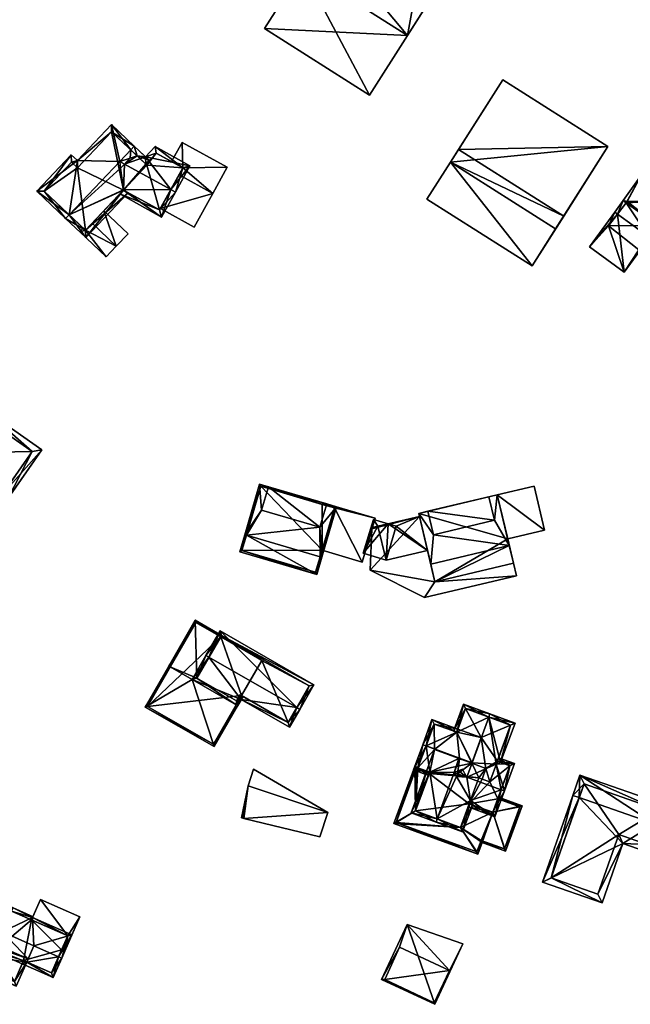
# Model space of a CAD drawing. Header units: inches. Extents: x 2685601 to 2690022, y 1235992 to 1239010.
# Tile 229 of 256: x 2688371 to 2688459, y 1238348 to 1238490. Entities that reach past the tile are written whole.
import ezdxf

# ---------------------------------------------------------------- set-up
doc = ezdxf.new("R2010")
doc.units = ezdxf.units.IN
doc.header["$MEASUREMENT"] = 0
doc.layers.add('Gebaeude Einzelhaus', color=10, linetype='Continuous')
doc.layers.add('Offenes Gebaeude', color=10, linetype='Continuous')

msp = doc.modelspace()

# ---------------------------------------------------------------- meshes
at = {"layer": 'Gebaeude Einzelhaus'}
mesh = msp.add_polyface(dxfattribs=at)
corners = [(2688432.043, 1238496.148, 487.697), (2688411.613, 1238497.316, 487.697), (2688426.686, 1238487.726, 487.697), (2688416.969, 1238505.736, 487.697), (2688443.881, 1238503.158, 487.934), (2688442.816, 1238513.084, 487.812), (2688438.627, 1238506.499, 487.812), (2688448.07, 1238509.743, 487.934), (2688426.686, 1238487.726, 485.09), (2688406.145, 1238488.723, 485.09), (2688421.22, 1238479.133, 485.09), (2688411.612, 1238497.316, 485.09), (2688423.584, 1238516.135, 487.697), (2688427.743, 1238522.672, 487.697), (2688422.188, 1238526.206, 487.697), (2688418.029, 1238519.669, 487.697), (2688434.408, 1238499.864, 485.327), (2688443.877, 1238503.161, 485.327), (2688438.627, 1238506.499, 485.327), (2688438.664, 1238494.956, 485.327), (2688433.411, 1238498.297, 485.327), (2688419.333, 1238509.454, 485.053), (2688412.86, 1238511.545, 485.09), (2688418.415, 1238508.011, 485.09), (2688418.029, 1238519.669, 484.879), (2688423.584, 1238516.135, 484.879), (2688416.969, 1238505.736, 490.779), (2688442.816, 1238513.084, 490.779), (2688427.743, 1238522.673, 490.779), (2688432.043, 1238496.148, 490.779), (2688414.679, 1238502.136, 478.987), (2688411.613, 1238497.316, 478.987), (2688419.333, 1238509.454, 487.697), (2688418.415, 1238508.011, 478.987), (2688426.686, 1238487.726, 478.987), (2688433.411, 1238498.297, 478.987), (2688433.411, 1238498.297, 487.697), (2688434.408, 1238499.864, 487.697), (2688429.485, 1238502.996, 478.987), (2688421.684, 1238507.958, 478.987), (2688419.333, 1238509.454, 478.987), (2688434.408, 1238499.864, 478.987), (2688448.07, 1238509.743, 478.987), (2688443.881, 1238503.158, 478.987), (2688437.894, 1238516.215, 478.987), (2688437.894, 1238516.215, 487.697), (2688443.877, 1238503.161, 478.987), (2688433.705, 1238509.63, 478.987), (2688406.145, 1238488.723, 478.987), (2688421.22, 1238479.133, 478.987), (2688422.188, 1238526.206, 478.987), (2688419.144, 1238521.423, 478.987), (2688418.029, 1238519.669, 478.987), (2688432.041, 1238519.938, 487.697), (2688432.041, 1238519.938, 478.987), (2688427.743, 1238522.673, 478.987), (2688425.935, 1238514.64, 478.987), (2688427.883, 1238513.4, 478.987), (2688438.664, 1238494.956, 478.987), (2688434.407, 1238499.865, 478.987), (2688433.706, 1238509.629, 478.987), (2688412.86, 1238511.545, 478.987), (2688419.334, 1238509.454, 478.987), (2688434.407, 1238499.865, 487.697)]
mesh.append_faces([[corners[k] for k in face] for face in [(29, 27, 26), (26, 27, 28), (24, 21, 25), (24, 22, 21), (21, 22, 23), (19, 16, 20), (19, 17, 16), (16, 17, 18), (12, 14, 15), (12, 13, 14), (11, 9, 8), (8, 9, 10), (7, 5, 4), (4, 5, 6), (3, 1, 0), (0, 1, 2)]], dxfattribs={"color": 13})
mesh.append_faces([[corners[k] for k in face] for face in [(60, 57, 44), (44, 57, 54), (57, 39, 56), (60, 38, 57), (57, 38, 39), (28, 53, 13), (28, 45, 53), (53, 45, 54), (54, 45, 44), (28, 27, 45), (45, 27, 5), (6, 63, 18), (18, 63, 16), (6, 29, 63), (63, 29, 36), (36, 29, 0), (5, 27, 6), (6, 27, 29), (29, 26, 0), (0, 26, 3), (32, 12, 21), (21, 12, 25), (12, 28, 13), (32, 26, 12), (12, 26, 28), (32, 3, 26), (52, 62, 61), (61, 62, 33), (52, 56, 62), (62, 56, 39), (61, 33, 22), (22, 33, 23), (24, 61, 22), (24, 52, 61), (59, 58, 35), (59, 46, 58), (59, 60, 46), (59, 38, 60), (58, 19, 35), (35, 19, 20), (58, 46, 19), (19, 46, 17), (51, 56, 52), (56, 54, 57), (51, 55, 56), (56, 55, 54), (51, 50, 55), (13, 55, 14), (14, 55, 50), (13, 54, 55), (13, 53, 54), (24, 25, 15), (15, 25, 12), (14, 24, 15), (24, 51, 52), (14, 50, 24), (24, 50, 51), (31, 49, 48), (31, 34, 49), (10, 34, 8), (10, 49, 34), (10, 9, 49), (49, 9, 48), (31, 48, 11), (11, 48, 9), (44, 46, 47), (44, 42, 46), (46, 42, 43), (43, 17, 46), (17, 6, 18), (43, 4, 17), (17, 4, 6), (5, 44, 45), (5, 42, 44), (5, 7, 42), (7, 4, 42), (42, 4, 43), (35, 38, 41), (39, 33, 40), (38, 30, 39), (39, 30, 33), (35, 34, 38), (38, 34, 30), (30, 34, 31), (36, 16, 37), (0, 20, 36), (36, 20, 16), (0, 35, 20), (0, 34, 35), (0, 8, 34), (0, 2, 8), (11, 8, 1), (1, 8, 2), (30, 23, 33), (23, 32, 21), (30, 3, 23), (23, 3, 32), (30, 11, 3), (3, 11, 1), (30, 31, 11)]], dxfattribs={"color": 41})
mesh = msp.add_polyface(dxfattribs=at)
corners = [(2688432.884, 1238469.503, 486.199), (2688444.615, 1238454.56, 486.199), (2688448.003, 1238459.885, 486.199), (2688429.496, 1238464.176, 486.199), (2688432.884, 1238469.503, 489.36), (2688448.003, 1238459.885, 489.36), (2688455.533, 1238471.723, 489.36), (2688440.414, 1238481.34, 489.36), (2688444.615, 1238454.56, 480.321), (2688429.496, 1238464.176, 480.321), (2688449.169, 1238461.718, 480.321), (2688449.169, 1238461.718, 486.199), (2688432.884, 1238469.503, 480.321), (2688434.05, 1238471.335, 486.199), (2688434.05, 1238471.335, 480.321), (2688455.533, 1238471.723, 480.321), (2688440.414, 1238481.34, 480.321)]
mesh.append_faces([[corners[k] for k in face] for face in [(4, 6, 7), (4, 5, 6), (3, 1, 0), (0, 1, 2)]], dxfattribs={"color": 13})
mesh.append_faces([[corners[k] for k in face] for face in [(16, 15, 14), (14, 15, 10), (7, 13, 4), (4, 13, 0), (7, 16, 13), (13, 16, 14), (7, 6, 16), (16, 6, 15), (5, 11, 6), (6, 11, 15), (15, 11, 10), (5, 2, 11), (0, 2, 4), (4, 2, 5), (10, 12, 14), (10, 8, 12), (12, 8, 9), (0, 9, 3), (0, 12, 9), (0, 13, 12), (12, 13, 14), (2, 10, 11), (1, 8, 2), (2, 8, 10), (1, 3, 8), (8, 3, 9)]], dxfattribs={"color": 41})
mesh = msp.add_polyface(dxfattribs=at)
corners = [(2688385.335, 1238469.594, 486.393), (2688384.14, 1238474.899, 484.897), (2688379.24, 1238469.715, 484.897), (2688386.904, 1238471.254, 486.393), (2688387.419, 1238471.799, 486.393), (2688373.398, 1238465.295, 484.497), (2688378.361, 1238470.546, 484.497), (2688378.071, 1238461.909, 486.393), (2688377.556, 1238461.364, 486.393), (2688387.821, 1238470.386, 485.74), (2688389.58, 1238469.756, 484.854), (2688386.816, 1238470.066, 486.004), (2688385.465, 1238468.63, 486.001), (2688380.443, 1238458.636, 484.338), (2688385.894, 1238465.464, 484.715), (2688385.89, 1238465.491, 484.726), (2688386.553, 1238465.1, 484.338), (2688389.064, 1238469.211, 484.855), (2688380.413, 1238459.696, 484.726), (2688384.17, 1238473.839, 485.146), (2688379.27, 1238468.655, 485.146), (2688378.391, 1238469.486, 484.745), (2688374.458, 1238465.325, 484.745), (2688384.17, 1238473.839, 474.986), (2688389.064, 1238469.211, 474.986), (2688379.27, 1238468.655, 474.986), (2688378.391, 1238469.486, 474.986), (2688374.458, 1238465.325, 474.986), (2688380.095, 1238459.997, 482.17), (2688380.095, 1238459.997, 482.27), (2688380.413, 1238459.696, 474.986), (2688380.413, 1238459.696, 482.17), (2688380.413, 1238459.696, 482.27), (2688381.354, 1238460.692, 482.914), (2688385.875, 1238465.474, 484.715), (2688383.049, 1238462.485, 481.918), (2688383.049, 1238462.485, 481.818), (2688381.354, 1238460.692, 482.814), (2688385.875, 1238465.474, 474.986), (2688389.245, 1238469.04, 474.986)]
mesh.append_faces([[corners[k] for k in face] for face in [(6, 22, 5), (5, 22, 8), (8, 22, 7), (2, 21, 6), (6, 21, 22), (2, 20, 21), (4, 19, 1), (1, 19, 2), (2, 19, 20), (4, 3, 19), (9, 10, 17), (3, 4, 9), (9, 4, 10), (16, 18, 14), (14, 18, 15), (18, 8, 7), (16, 13, 18), (18, 13, 8), (10, 9, 17), (14, 13, 16), (12, 7, 15), (15, 7, 14), (14, 7, 13), (13, 7, 8), (11, 0, 12), (12, 0, 7), (9, 3, 11), (11, 3, 0), (10, 4, 9), (9, 4, 3), (7, 5, 8), (0, 2, 7), (7, 2, 5), (5, 2, 6), (4, 1, 3), (3, 1, 0), (0, 1, 2)]], dxfattribs={"color": 13})
mesh.append_faces([[corners[k] for k in face] for face in [(38, 24, 39), (38, 23, 24), (38, 25, 23), (25, 27, 26), (38, 30, 25), (25, 30, 27), (34, 36, 38), (38, 36, 30), (30, 36, 31), (31, 36, 37), (34, 35, 36), (34, 33, 35), (15, 18, 34), (34, 18, 33), (33, 18, 32), (7, 29, 18), (18, 29, 32), (28, 30, 31), (28, 27, 30), (7, 22, 29), (29, 22, 28), (28, 22, 27), (22, 21, 27), (27, 21, 26), (21, 25, 26), (21, 20, 25), (20, 19, 25), (25, 19, 23), (9, 19, 3), (9, 23, 19), (9, 17, 23), (23, 17, 24)]], dxfattribs={"color": 41})
mesh = msp.add_polyface(dxfattribs=at)
corners = [(2688395.431, 1238468.985, 484.897), (2688390.43, 1238471.743, 484.897), (2688389.035, 1238470.271, 485.573), (2688387.821, 1238470.386, 485.74), (2688387.419, 1238471.799, 485.38), (2688386.017, 1238469.217, 486.393), (2688392.677, 1238465.543, 486.393), (2688386.904, 1238471.254, 485.63), (2688386.816, 1238470.066, 486.004), (2688385.335, 1238469.594, 486.393), (2688393.333, 1238465.181, 486.393), (2688385.875, 1238465.474, 484.715), (2688385.342, 1238464.911, 484.338), (2688391.354, 1238461.594, 484.338), (2688385.89, 1238465.491, 484.726), (2688385.465, 1238468.63, 486.001), (2688394.413, 1238468.69, 485.155), (2688390.575, 1238470.806, 485.155), (2688389.064, 1238469.211, 485.888), (2688391.06, 1238462.613, 484.714), (2688385.894, 1238465.464, 484.715), (2688390.575, 1238470.806, 474.986), (2688389.064, 1238469.211, 474.986), (2688389.064, 1238469.211, 484.855), (2688391.06, 1238462.613, 474.986), (2688385.875, 1238465.474, 474.986), (2688391.178, 1238462.827, 482.242), (2688393.853, 1238467.676, 483.98), (2688391.178, 1238462.827, 482.142), (2688394.413, 1238468.69, 474.986), (2688393.853, 1238467.676, 483.88), (2688394.413, 1238468.69, 483.412), (2688394.413, 1238468.69, 483.512), (2688392.792, 1238469.584, 483.412), (2688392.792, 1238469.584, 483.512), (2688389.245, 1238469.04, 474.986)]
mesh.append_faces([[corners[k] for k in face] for face in [(20, 12, 11), (20, 19, 12), (12, 19, 13), (13, 19, 10), (10, 19, 6), (5, 15, 9), (5, 9, 8), (2, 3, 4), (4, 3, 7), (2, 18, 3), (1, 17, 2), (2, 17, 18), (1, 16, 17), (16, 10, 6), (1, 0, 16), (16, 0, 10), (14, 5, 15), (15, 5, 9), (14, 6, 5), (11, 13, 14), (14, 13, 6), (6, 13, 10), (11, 12, 13), (0, 6, 10), (5, 8, 9), (5, 3, 8), (3, 4, 7), (0, 2, 6), (6, 2, 5), (5, 2, 3), (3, 2, 4), (0, 1, 2)]], dxfattribs={"color": 13})
mesh.append_faces([[corners[k] for k in face] for face in [(25, 35, 24), (24, 35, 29), (29, 35, 21), (21, 35, 22), (29, 33, 31), (34, 16, 32), (33, 17, 34), (34, 17, 16), (29, 21, 33), (33, 21, 17), (16, 27, 32), (28, 29, 30), (30, 29, 31), (28, 24, 29), (26, 19, 28), (28, 19, 24), (16, 6, 27), (27, 6, 26), (26, 6, 19), (24, 20, 25), (25, 20, 11), (24, 19, 20), (5, 8, 15), (18, 23, 3), (21, 23, 17), (17, 23, 18), (21, 22, 23)]], dxfattribs={"color": 41})
mesh = msp.add_polyface(dxfattribs=at)
corners = [(2688457.71, 1238463.984, 487.778), (2688456.495, 1238462.308, 489.463), (2688456.89, 1238462.022, 489.463), (2688458.155, 1238463.661, 487.778), (2688461.402, 1238458.748, 489.463), (2688462.682, 1238460.377, 487.778), (2688461.509, 1238458.67, 489.463), (2688462.725, 1238460.346, 487.778), (2688465.391, 1238464.021, 485.777), (2688460.376, 1238467.659, 485.777), (2688452.858, 1238457.293, 485.882), (2688457.873, 1238453.655, 485.882), (2688458.3, 1238463.85, 487.673), (2688455.6, 1238460.35, 488.243), (2688459.95, 1238456.9, 488.106), (2688462.7, 1238460.4, 487.765), (2688458.3, 1238463.85, 481.047), (2688455.6, 1238460.35, 481.047), (2688459.95, 1238456.9, 481.047), (2688462.7, 1238460.4, 481.047)]
mesh.append_faces([[corners[k] for k in face] for face in [(8, 15, 12), (8, 12, 9), (5, 15, 7), (7, 15, 8), (4, 5, 6), (14, 4, 6), (6, 5, 7), (13, 14, 11), (11, 14, 6), (10, 13, 11), (2, 13, 1), (1, 13, 10), (3, 2, 0), (12, 3, 0), (9, 12, 0), (0, 2, 1), (2, 11, 4), (4, 11, 6), (1, 10, 2), (2, 10, 11), (3, 9, 0), (7, 8, 5), (5, 8, 3), (3, 8, 9), (5, 6, 7), (3, 4, 5), (5, 4, 6), (0, 2, 3), (3, 2, 4), (0, 1, 2)]], dxfattribs={"color": 13})
mesh.append_faces([[corners[k] for k in face] for face in [(17, 19, 18), (16, 19, 17), (12, 19, 16), (15, 19, 12), (18, 19, 5), (5, 19, 15), (4, 18, 5), (14, 18, 4), (17, 18, 14), (13, 17, 14), (2, 17, 13), (16, 17, 3), (3, 17, 2), (12, 16, 3)]], dxfattribs={"color": 41})
mesh = msp.add_polyface(dxfattribs=at)
corners = [(2688361.801, 1238426.378, 476.74), (2688365.829, 1238433.913, 473.738), (2688360.98, 1238426.95, 476.74), (2688368.467, 1238421.736, 476.74), (2688374.138, 1238428.128, 473.738), (2688369.288, 1238421.164, 476.74), (2688357.261, 1238421.61, 474.37), (2688365.57, 1238415.825, 474.37), (2688372.745, 1238427.879, 474.092), (2688366.078, 1238432.52, 474.092), (2688358.654, 1238421.859, 474.734), (2688365.321, 1238417.218, 474.735), (2688366.078, 1238432.52, 461.881), (2688372.745, 1238427.879, 461.881), (2688362.701, 1238427.671, 469.859), (2688362.701, 1238427.671, 461.881), (2688358.654, 1238421.859, 469.859), (2688359.086, 1238421.558, 469.859), (2688365.321, 1238417.218, 467.015), (2688359.086, 1238421.558, 467.015), (2688366.388, 1238418.75, 467.015), (2688366.388, 1238418.75, 461.881), (2688359.086, 1238421.558, 461.881), (2688358.654, 1238421.859, 461.881), (2688365.321, 1238417.218, 461.881)]
mesh.append_faces([[corners[k] for k in face] for face in [(11, 3, 5), (5, 3, 8), (10, 11, 7), (7, 11, 5), (6, 10, 7), (0, 10, 2), (9, 0, 2), (2, 10, 6), (8, 9, 1), (1, 9, 2), (5, 8, 4), (4, 8, 1), (0, 7, 3), (3, 7, 5), (2, 6, 0), (0, 6, 7), (4, 3, 5), (4, 1, 3), (3, 1, 0), (0, 1, 2)]], dxfattribs={"color": 13})
mesh.append_faces([[corners[k] for k in face] for face in [(22, 21, 24), (22, 15, 21), (21, 15, 13), (13, 15, 12), (22, 23, 15), (13, 20, 21), (20, 11, 18), (20, 3, 11), (13, 8, 20), (20, 8, 3), (11, 17, 18), (18, 17, 19), (11, 10, 17), (17, 10, 16), (10, 14, 16), (14, 12, 15), (14, 9, 12), (10, 0, 14), (14, 0, 9), (9, 8, 12), (12, 8, 13)]], dxfattribs={"color": 41})
mesh = msp.add_polyface(dxfattribs=at)
corners = [(2688416.519, 1238419.913, 481.788), (2688415.098, 1238420.33, 481.788), (2688414.112, 1238416.977, 483.684), (2688403.541, 1238415.83, 485.897), (2688405.722, 1238419.442, 483.684), (2688414.143, 1238412.714, 485.896), (2688414.383, 1238412.644, 485.897), (2688405.438, 1238423.17, 481.788), (2688406.708, 1238422.797, 481.788), (2688403.301, 1238415.9, 485.897), (2688402.58, 1238413.446, 481.788), (2688413.661, 1238410.19, 481.788), (2688406.708, 1238422.796, 483.684), (2688415.098, 1238420.33, 483.684), (2688416.209, 1238419.744, 481.923), (2688405.606, 1238422.86, 481.924), (2688402.89, 1238413.615, 482.189), (2688413.493, 1238410.5, 482.19), (2688414.42, 1238413.656, 481.455), (2688413.493, 1238410.5, 475.363), (2688414.42, 1238413.656, 475.363), (2688416.209, 1238419.744, 481.455), (2688414.443, 1238420.263, 481.455), (2688405.606, 1238422.86, 475.363), (2688414.443, 1238420.263, 475.363), (2688402.89, 1238413.615, 475.363), (2688416.209, 1238419.744, 475.363)]
mesh.append_faces([[corners[k] for k in face] for face in [(6, 5, 14), (11, 17, 6), (6, 17, 5), (9, 16, 10), (10, 16, 11), (11, 16, 17), (9, 3, 16), (1, 15, 8), (8, 15, 7), (7, 15, 9), (9, 15, 3), (0, 14, 1), (1, 14, 15), (0, 6, 14), (13, 12, 2), (2, 12, 4), (3, 11, 5), (5, 11, 6), (9, 10, 3), (3, 10, 11), (3, 4, 9), (9, 4, 7), (7, 4, 8), (0, 2, 6), (6, 2, 5), (5, 2, 3), (3, 2, 4), (0, 1, 2)]], dxfattribs={"color": 13})
mesh.append_faces([[corners[k] for k in face] for face in [(20, 24, 26), (20, 23, 24), (20, 25, 23), (20, 19, 25), (17, 16, 19), (19, 16, 25), (3, 15, 16), (16, 15, 25), (25, 15, 23), (23, 22, 24), (22, 14, 21), (23, 15, 22), (22, 15, 14), (14, 18, 21), (18, 19, 20), (18, 17, 19), (14, 5, 18), (18, 5, 17), (8, 4, 12), (1, 12, 13), (1, 8, 12), (1, 13, 2)]], dxfattribs={"color": 41})
mesh = msp.add_polyface(dxfattribs=at)
corners = [(2688446.399, 1238416.543, 484.317), (2688444.898, 1238422.89, 484.317), (2688439.614, 1238421.639, 484.317), (2688441.116, 1238415.292, 484.317), (2688444.898, 1238422.89, 475.363), (2688446.399, 1238416.543, 475.363), (2688439.614, 1238421.639, 475.363), (2688441.116, 1238415.292, 475.363)]
mesh.append_faces([[corners[k] for k in face] for face in [(0, 2, 3), (0, 1, 2)]], dxfattribs={"color": 13})
mesh.append_faces([[corners[k] for k in face] for face in [(6, 5, 7), (6, 4, 5), (5, 0, 7), (7, 0, 3), (1, 4, 2), (2, 4, 6), (1, 0, 4), (4, 0, 5)]], dxfattribs={"color": 41})
mesh = msp.add_polyface(dxfattribs=at)
corners = [(2688430.424, 1238415.889, 486.37), (2688430.044, 1238411.67, 488.739), (2688441.34, 1238414.344, 488.739), (2688428.316, 1238418.966, 484.317), (2688439.224, 1238417.972, 486.37), (2688439.614, 1238421.64, 484.317), (2688438.423, 1238421.358, 484.317), (2688429.623, 1238419.275, 484.317), (2688430.648, 1238409.119, 484.79), (2688441.944, 1238411.791, 484.79), (2688438.423, 1238421.358, 486.37), (2688429.623, 1238419.275, 486.37), (2688441.116, 1238415.292, 484.317), (2688441.944, 1238411.791, 481.317), (2688441.944, 1238411.791, 481.217), (2688441.116, 1238415.292, 475.363), (2688441.944, 1238411.791, 475.363), (2688439.614, 1238421.64, 475.363), (2688428.316, 1238418.966, 475.363), (2688429.576, 1238413.647, 483.734), (2688428.421, 1238418.523, 481.217), (2688428.421, 1238418.523, 481.317), (2688428.421, 1238418.523, 483.137), (2688428.421, 1238418.523, 483.237), (2688430.648, 1238409.119, 475.363), (2688430.648, 1238409.119, 481.217), (2688429.576, 1238413.647, 483.634), (2688430.648, 1238409.119, 481.317)]
mesh.append_faces([[corners[k] for k in face] for face in [(4, 11, 0), (4, 10, 11), (1, 8, 2), (2, 8, 9), (3, 0, 7), (4, 5, 6), (0, 2, 4), (4, 2, 5), (3, 1, 0), (0, 1, 2)]], dxfattribs={"color": 13})
mesh.append_faces([[corners[k] for k in face] for face in [(17, 15, 18), (18, 15, 24), (24, 15, 16), (24, 16, 25), (25, 16, 14), (9, 8, 13), (13, 8, 27), (26, 8, 19), (26, 27, 8), (21, 26, 22), (26, 21, 27), (20, 24, 25), (20, 18, 24), (19, 3, 23), (23, 3, 22), (22, 3, 21), (21, 3, 20), (20, 3, 18), (1, 19, 8), (19, 1, 3), (7, 18, 3), (5, 17, 6), (6, 17, 7), (7, 17, 18), (12, 14, 15), (15, 14, 16), (12, 13, 14), (12, 9, 13), (12, 2, 9), (12, 5, 2), (7, 0, 11), (6, 7, 10), (10, 7, 11), (4, 6, 10)]], dxfattribs={"color": 41})
mesh = msp.add_polyface(dxfattribs=at)
corners = [(2688416.209, 1238419.744, 481.455), (2688422.04, 1238418.29, 481.455), (2688414.514, 1238420.503, 481.455), (2688420.181, 1238411.964, 481.455), (2688414.443, 1238420.263, 481.455), (2688414.42, 1238413.656, 481.455), (2688414.514, 1238420.503, 475.363), (2688422.04, 1238418.29, 475.363), (2688414.443, 1238420.263, 475.363), (2688414.42, 1238413.656, 475.363), (2688420.181, 1238411.964, 475.363), (2688421.586, 1238416.745, 481.217), (2688421.586, 1238416.745, 481.317), (2688421.636, 1238416.917, 481.217), (2688421.636, 1238416.917, 481.317), (2688416.209, 1238419.744, 475.363)]
mesh.append_faces([[corners[k] for k in face] for face in [(3, 0, 5), (0, 2, 4), (3, 1, 0), (0, 1, 2)]], dxfattribs={"color": 13})
mesh.append_faces([[corners[k] for k in face] for face in [(7, 15, 6), (6, 15, 8), (7, 10, 15), (15, 10, 9), (1, 12, 14), (13, 1, 14), (11, 7, 13), (13, 7, 1), (11, 10, 7), (12, 3, 11), (3, 12, 1), (11, 3, 10), (10, 3, 9), (9, 3, 5), (4, 2, 8), (8, 2, 6), (2, 1, 6), (6, 1, 7)]], dxfattribs={"color": 41})
mesh = msp.add_polyface(dxfattribs=at)
corners = [(2688395.754, 1238395.074, 473.244), (2688388.995, 1238391.106, 470.801), (2688398.915, 1238385.411, 470.801), (2688392.6, 1238396.885, 473.244), (2688392.384, 1238397.009, 473.244), (2688402.087, 1238391.438, 473.244), (2688402.304, 1238391.314, 473.244), (2688406.094, 1238397.915, 470.4), (2688399.955, 1238401.386, 470.417), (2688406.071, 1238397.875, 470.417), (2688396.174, 1238403.61, 470.4), (2688399.854, 1238401.21, 470.493), (2688396.436, 1238395.259, 473.057), (2688402.119, 1238391.996, 473.057), (2688403.056, 1238392.623, 472.68), (2688402.839, 1238392.748, 472.68), (2688402.621, 1238392.873, 472.68), (2688389.336, 1238391.199, 470.891), (2688398.823, 1238385.753, 470.891), (2688396.266, 1238403.269, 470.493), (2688396.266, 1238403.269, 462.406), (2688399.854, 1238401.21, 462.406), (2688389.336, 1238391.199, 462.406), (2688398.823, 1238385.753, 462.406), (2688402.839, 1238392.748, 462.406), (2688405.753, 1238397.823, 462.406)]
mesh.append_faces([[corners[k] for k in face] for face in [(19, 8, 11), (8, 7, 9), (19, 10, 8), (8, 10, 7), (19, 4, 10), (19, 3, 4), (6, 15, 14), (6, 5, 15), (1, 18, 2), (2, 18, 6), (6, 18, 5), (4, 17, 1), (1, 17, 18), (4, 3, 17), (13, 15, 16), (13, 14, 15), (13, 6, 14), (12, 5, 13), (13, 5, 6), (12, 0, 5), (12, 3, 0), (11, 10, 12), (12, 10, 3), (3, 10, 4), (11, 8, 10), (10, 8, 7), (7, 8, 9), (0, 2, 5), (5, 2, 6), (4, 1, 3), (3, 1, 0), (0, 1, 2)]], dxfattribs={"color": 13})
mesh.append_faces([[corners[k] for k in face] for face in [(21, 22, 20), (21, 24, 22), (22, 24, 23), (21, 25, 24), (18, 24, 5), (5, 24, 15), (18, 23, 24), (18, 17, 23), (23, 17, 22), (3, 22, 17), (3, 20, 22), (3, 19, 20), (20, 11, 21), (20, 19, 11)]], dxfattribs={"color": 41})
mesh = msp.add_polyface(dxfattribs=at)
corners = [(2688402.806, 1238392.19, 473.606), (2688395.754, 1238395.074, 473.244), (2688402.087, 1238391.438, 473.244), (2688398.161, 1238398.262, 474.666), (2688397.728, 1238398.511, 474.666), (2688402.304, 1238391.314, 473.244), (2688410.782, 1238391.017, 474.666), (2688409.745, 1238388.206, 473.606), (2688411.215, 1238390.768, 474.666), (2688413.258, 1238394.325, 473.244), (2688399.77, 1238402.069, 473.244), (2688412.575, 1238394.14, 473.418), (2688399.955, 1238401.386, 473.417), (2688396.436, 1238395.259, 473.423), (2688402.119, 1238391.996, 473.423), (2688402.621, 1238392.873, 473.786), (2688409.56, 1238388.889, 473.786), (2688412.575, 1238394.14, 462.406), (2688399.955, 1238401.386, 462.406), (2688399.955, 1238401.386, 470.417), (2688399.854, 1238401.21, 470.493), (2688396.436, 1238395.259, 473.057), (2688399.854, 1238401.21, 462.406), (2688402.119, 1238391.996, 473.057), (2688402.621, 1238392.873, 472.68), (2688402.839, 1238392.748, 472.68), (2688409.56, 1238388.889, 462.406), (2688402.839, 1238392.748, 462.406), (2688405.753, 1238397.823, 462.406)]
mesh.append_faces([[corners[k] for k in face] for face in [(0, 16, 7), (7, 16, 8), (8, 16, 6), (0, 15, 16), (2, 14, 5), (5, 14, 0), (0, 14, 15), (4, 13, 1), (1, 13, 2), (2, 13, 14), (4, 3, 13), (9, 12, 10), (10, 12, 4), (4, 12, 3), (8, 11, 9), (9, 11, 12), (8, 6, 11), (6, 10, 3), (3, 10, 4), (8, 9, 6), (6, 9, 10), (6, 7, 8), (3, 0, 6), (6, 0, 7), (0, 2, 5), (4, 1, 3), (3, 1, 0), (0, 1, 2)]], dxfattribs={"color": 13})
mesh.append_faces([[corners[k] for k in face] for face in [(17, 28, 18), (18, 28, 22), (17, 26, 28), (28, 26, 27), (11, 26, 17), (11, 16, 26), (11, 6, 16), (26, 25, 27), (25, 15, 24), (26, 16, 25), (25, 16, 15), (23, 15, 14), (23, 24, 15), (14, 13, 23), (23, 13, 21), (20, 19, 22), (22, 19, 18), (20, 12, 19), (13, 3, 21), (21, 3, 20), (20, 3, 12), (17, 19, 11), (11, 19, 12), (17, 18, 19)]], dxfattribs={"color": 41})
mesh = msp.add_polyface(dxfattribs=at)
corners = [(2688435.754, 1238377.658, 476.568), (2688434.638, 1238373.159, 476.101), (2688436.081, 1238377.094, 476.101), (2688430.991, 1238375.028, 479.894), (2688430.819, 1238374.559, 479.894), (2688433.756, 1238381.114, 479.427), (2688433.43, 1238381.678, 479.894), (2688433.9, 1238381.506, 479.428), (2688434.163, 1238383.675, 479.894), (2688434.094, 1238383.7, 479.821), (2688429.908, 1238381.728, 476.591), (2688427.235, 1238375.873, 476.101), (2688429.445, 1238381.898, 476.101), (2688427.876, 1238376.17, 476.597), (2688429.914, 1238381.726, 476.597), (2688434.34, 1238373.8, 476.568), (2688429.371, 1238385.512, 479.894), (2688427.57, 1238382.054, 476.101), (2688429.742, 1238381.257, 476.101), (2688429.914, 1238381.726, 476.591), (2688434.188, 1238383.745, 479.894), (2688434.162, 1238383.675, 479.821), (2688428.901, 1238385.684, 479.894), (2688435.986, 1238383.086, 479.894), (2688433.792, 1238387.494, 476.566), (2688430.229, 1238389.303, 476.101), (2688433.955, 1238387.937, 476.101), (2688430.526, 1238388.661, 476.594), (2688433.783, 1238387.468, 476.593), (2688428.211, 1238382.351, 476.591), (2688438.396, 1238389.657, 479.894), (2688434.74, 1238391.53, 476.101), (2688433.314, 1238387.64, 476.101), (2688433.783, 1238387.468, 476.566), (2688438.568, 1238390.126, 479.894), (2688440.095, 1238383.153, 476.101), (2688442.168, 1238388.806, 476.101), (2688439.459, 1238382.874, 476.596), (2688435.229, 1238381.018, 479.894), (2688433.9, 1238381.506, 479.894), (2688435.038, 1238390.889, 476.567), (2688441.526, 1238388.509, 476.596), (2688429.914, 1238381.726, 470.953), (2688429.445, 1238381.898, 463.256), (2688429.914, 1238381.726, 463.256), (2688429.842, 1238381.531, 470.953), (2688429.842, 1238381.531, 463.256), (2688427.876, 1238376.17, 470.953), (2688434.34, 1238373.8, 470.953), (2688435.588, 1238377.206, 476.029), (2688435.588, 1238377.206, 470.953), (2688434.237, 1238383.648, 479.821), (2688435.588, 1238377.206, 463.256), (2688434.34, 1238373.8, 463.256), (2688427.876, 1238376.17, 463.256), (2688436.95, 1238380.92, 463.256), (2688430.578, 1238384.989, 463.256), (2688435.96, 1238383.016, 463.256), (2688437.98, 1238382.275, 463.256), (2688437.42, 1238380.747, 463.256), (2688433.783, 1238387.468, 463.256), (2688433.955, 1238387.937, 463.256), (2688430.526, 1238388.661, 463.256), (2688428.211, 1238382.351, 470.953), (2688428.211, 1238382.351, 463.256), (2688437.314, 1238386.705, 463.256), (2688434.328, 1238381.348, 479.001), (2688439.628, 1238383.335, 476.09), (2688441.526, 1238388.509, 463.256), (2688439.628, 1238383.335, 463.256), (2688435.038, 1238390.889, 463.256), (2688438.53, 1238380.34, 463.256)]
mesh.append_faces([[corners[k] for k in face] for face in [(41, 35, 37), (41, 36, 35), (41, 34, 36), (41, 30, 34), (32, 24, 33), (34, 40, 31), (31, 40, 32), (32, 40, 24), (34, 30, 40), (23, 39, 38), (23, 8, 39), (39, 8, 6), (23, 20, 8), (37, 23, 38), (37, 30, 23), (30, 36, 34), (37, 35, 30), (30, 35, 36), (31, 30, 34), (33, 24, 32), (32, 24, 31), (31, 24, 30), (30, 24, 23), (18, 10, 19), (22, 29, 17), (17, 29, 18), (18, 29, 10), (22, 16, 29), (25, 27, 22), (22, 27, 16), (27, 24, 28), (25, 26, 27), (27, 26, 24), (16, 25, 22), (20, 24, 16), (16, 24, 25), (25, 24, 26), (20, 23, 24), (17, 16, 22), (16, 9, 20), (20, 9, 21), (19, 10, 18), (18, 10, 17), (17, 10, 16), (16, 10, 9), (4, 15, 1), (1, 15, 2), (2, 15, 0), (4, 3, 15), (11, 13, 4), (4, 13, 3), (13, 10, 14), (11, 12, 13), (13, 12, 10), (3, 11, 4), (6, 10, 3), (3, 10, 11), (11, 10, 12), (6, 9, 10), (6, 8, 9), (3, 5, 6), (6, 5, 7), (3, 0, 5), (4, 1, 3), (3, 1, 0), (0, 1, 2)]], dxfattribs={"color": 13})
mesh.append_faces([[corners[k] for k in face] for face in [(69, 65, 68), (68, 65, 70), (70, 65, 61), (69, 58, 65), (65, 58, 57), (69, 71, 58), (58, 71, 59), (40, 26, 24), (40, 70, 26), (26, 70, 61), (40, 68, 70), (30, 41, 40), (40, 41, 68), (68, 67, 69), (68, 41, 67), (67, 41, 37), (20, 21, 8), (7, 39, 6), (7, 66, 39), (39, 66, 38), (65, 60, 61), (60, 56, 62), (62, 56, 64), (64, 56, 43), (65, 57, 60), (60, 57, 56), (63, 12, 29), (29, 12, 10), (63, 43, 12), (63, 64, 43), (63, 62, 64), (29, 27, 63), (63, 27, 62), (29, 16, 27), (33, 27, 28), (33, 62, 27), (33, 60, 62), (24, 33, 28), (24, 26, 33), (33, 26, 60), (60, 26, 61), (55, 58, 59), (55, 57, 58), (55, 44, 57), (57, 44, 56), (56, 44, 43), (52, 46, 55), (55, 46, 44), (52, 54, 46), (52, 53, 54), (8, 21, 9), (8, 51, 21), (15, 49, 0), (15, 48, 49), (49, 48, 50), (15, 47, 48), (15, 13, 47), (15, 3, 13), (19, 13, 14), (42, 45, 19), (19, 45, 13), (13, 45, 47), (42, 44, 45), (45, 44, 46), (10, 19, 14), (42, 43, 44), (10, 12, 19), (19, 12, 42), (42, 12, 43)]], dxfattribs={"color": 41})
mesh = msp.add_polyface(dxfattribs=at)
corners = [(2688435.229, 1238381.018, 479.894), (2688434.627, 1238382.161, 479.002), (2688434.055, 1238381.93, 479.428), (2688433.9, 1238381.506, 479.894), (2688433.43, 1238381.678, 479.894), (2688440.173, 1238379.206, 479.894), (2688439.459, 1238382.874, 476.596), (2688439.628, 1238383.335, 476.09), (2688442.084, 1238382.966, 475.575), (2688439.8, 1238383.804, 475.575), (2688440.643, 1238379.034, 479.894), (2688435.588, 1238377.206, 476.029), (2688435.416, 1238376.737, 475.47), (2688439.28, 1238375.32, 475.47), (2688435.754, 1238377.658, 476.568), (2688433.756, 1238381.114, 479.427), (2688441.443, 1238382.669, 476.09), (2688438.983, 1238375.961, 476.029), (2688439.7, 1238377.917, 470.953), (2688441.443, 1238382.669, 463.256), (2688439.7, 1238377.917, 463.256), (2688438.983, 1238375.961, 470.953), (2688439.628, 1238383.335, 463.256), (2688433.9, 1238381.506, 479.428), (2688435.588, 1238377.206, 470.953), (2688438.53, 1238380.34, 463.256), (2688435.588, 1238377.206, 463.256), (2688438.983, 1238375.961, 463.256), (2688437.42, 1238380.747, 463.256), (2688436.95, 1238380.92, 463.256)]
mesh.append_faces([[corners[k] for k in face] for face in [(17, 12, 11), (17, 13, 12), (17, 10, 13), (17, 5, 10), (3, 15, 4), (3, 4, 2), (10, 16, 8), (8, 16, 9), (9, 16, 7), (10, 5, 16), (15, 3, 4), (14, 0, 15), (15, 0, 3), (14, 5, 0), (11, 13, 14), (14, 13, 5), (5, 13, 10), (11, 12, 13), (10, 6, 5), (10, 8, 6), (6, 8, 7), (7, 8, 9), (0, 5, 6), (0, 2, 3), (3, 2, 4), (0, 1, 2)]], dxfattribs={"color": 13})
mesh.append_faces([[corners[k] for k in face] for face in [(25, 26, 28), (28, 26, 29), (25, 20, 26), (26, 20, 27), (22, 19, 25), (25, 19, 20), (17, 11, 21), (21, 11, 24), (3, 23, 15), (3, 2, 23), (19, 22, 16), (16, 22, 7), (18, 17, 21), (18, 16, 17), (17, 16, 5), (20, 19, 18), (18, 19, 16)]], dxfattribs={"color": 41})
mesh = msp.add_polyface(dxfattribs=at)
corners = [(2688415.274, 1238375.946, 467.872), (2688404.571, 1238382.166, 467.872), (2688403.776, 1238379.779, 467.872), (2688402.833, 1238375.183, 466.45), (2688403.046, 1238375.112, 466.45), (2688403.17, 1238375.07, 466.45), (2688414.104, 1238372.436, 466.742), (2688404.571, 1238382.166, 459.585), (2688415.274, 1238375.946, 459.584), (2688403.776, 1238379.779, 459.584), (2688402.833, 1238375.183, 459.584), (2688403.046, 1238375.112, 459.584), (2688403.17, 1238375.07, 459.584), (2688414.104, 1238372.436, 459.584)]
mesh.append_faces([[corners[k] for k in face] for face in [(2, 5, 0), (0, 5, 6), (2, 4, 5), (2, 3, 4), (0, 1, 2)]], dxfattribs={"color": 13})
mesh.append_faces([[corners[k] for k in face] for face in [(12, 8, 13), (10, 9, 11), (11, 9, 12), (12, 9, 8), (8, 9, 7), (0, 6, 8), (8, 6, 13), (6, 5, 13), (13, 5, 12), (5, 4, 12), (12, 4, 11), (4, 3, 11), (11, 3, 10), (3, 9, 10), (3, 2, 9), (2, 1, 9), (9, 1, 7), (1, 0, 7), (7, 0, 8)]], dxfattribs={"color": 41})
mesh = msp.add_polyface(dxfattribs=at)
corners = [(2688439.7, 1238377.917, 470.953), (2688443.184, 1238376.906, 470.953), (2688439.786, 1238378.152, 470.953), (2688438.983, 1238375.961, 470.953), (2688440.789, 1238370.375, 470.953), (2688434.34, 1238373.8, 470.953), (2688435.588, 1238377.206, 470.953), (2688437.433, 1238371.606, 470.953), (2688424.75, 1238374.365, 470.953), (2688427.876, 1238376.17, 470.953), (2688436.821, 1238369.939, 470.953), (2688428.211, 1238382.351, 470.953), (2688429.842, 1238381.531, 470.953), (2688427.756, 1238382.563, 470.953), (2688429.914, 1238381.726, 470.953), (2688428.226, 1238382.391, 470.953), (2688427.905, 1238382.241, 470.953), (2688425.071, 1238374.514, 470.953), (2688436.673, 1238370.26, 470.953), (2688437.284, 1238371.928, 470.953), (2688440.64, 1238370.696, 470.953), (2688442.863, 1238376.758, 470.953), (2688439.7, 1238377.917, 463.256), (2688442.863, 1238376.758, 463.256), (2688427.905, 1238382.241, 463.256), (2688429.842, 1238381.531, 463.256), (2688425.071, 1238374.514, 463.256), (2688436.673, 1238370.26, 463.256), (2688437.284, 1238371.928, 463.256), (2688440.64, 1238370.696, 463.256), (2688427.876, 1238376.17, 463.256), (2688434.34, 1238373.8, 463.256), (2688438.983, 1238375.961, 463.256), (2688435.588, 1238377.206, 463.256)]
mesh.append_faces([[corners[k] for k in face] for face in [(1, 21, 2), (2, 21, 0), (7, 20, 4), (4, 20, 1), (1, 20, 21), (7, 19, 20), (10, 18, 7), (7, 18, 19), (13, 17, 8), (8, 17, 10), (10, 17, 18), (11, 16, 15), (15, 16, 13), (13, 16, 17), (11, 12, 16), (11, 14, 12), (13, 11, 15), (11, 12, 14), (8, 9, 13), (13, 9, 11), (11, 9, 12), (7, 5, 10), (10, 5, 8), (8, 5, 9), (4, 3, 7), (7, 3, 5), (5, 3, 6), (4, 1, 3), (3, 1, 0), (0, 1, 2)]], dxfattribs={"color": 13})
mesh.append_faces([[corners[k] for k in face] for face in [(28, 32, 29), (29, 32, 23), (23, 32, 22), (26, 31, 27), (27, 31, 28), (28, 31, 32), (32, 31, 33), (25, 30, 24), (24, 30, 26), (26, 30, 31), (21, 20, 23), (23, 20, 29), (20, 19, 29), (29, 19, 28), (19, 18, 28), (28, 18, 27), (18, 17, 27), (27, 17, 26), (17, 16, 26), (26, 16, 24), (24, 12, 25), (24, 16, 12), (0, 21, 22), (22, 21, 23)]], dxfattribs={"color": 41})
mesh = msp.add_polyface(dxfattribs=at)
corners = [(2688451.407, 1238378.072, 478.797), (2688451.485, 1238381.326, 473.741), (2688450.464, 1238378.401, 478.797), (2688462.199, 1238374.301, 478.797), (2688464.165, 1238376.896, 473.741), (2688463.143, 1238373.971, 478.797), (2688457.691, 1238371.475, 477.208), (2688446.108, 1238365.934, 473.741), (2688454.706, 1238362.93, 473.741), (2688461.773, 1238370.049, 477.206), (2688452.099, 1238380.053, 475.372), (2688462.891, 1238376.283, 475.371), (2688447.381, 1238366.548, 474.124), (2688454.093, 1238364.204, 474.124), (2688461.159, 1238371.323, 477.59), (2688457.078, 1238372.749, 477.591), (2688452.099, 1238380.053, 464.42), (2688462.891, 1238376.283, 464.42), (2688447.381, 1238366.548, 464.42), (2688454.093, 1238364.204, 464.42), (2688457.078, 1238372.749, 464.42), (2688461.159, 1238371.323, 464.42)]
mesh.append_faces([[corners[k] for k in face] for face in [(14, 3, 5), (5, 3, 11), (5, 11, 4), (9, 14, 5), (15, 14, 6), (13, 15, 6), (6, 14, 9), (12, 13, 8), (8, 13, 6), (7, 12, 8), (0, 12, 2), (10, 0, 2), (2, 12, 7), (11, 10, 1), (4, 11, 1), (1, 10, 2), (3, 9, 5), (0, 6, 3), (3, 6, 9), (2, 7, 0), (0, 7, 6), (6, 7, 8), (4, 3, 5), (4, 1, 3), (3, 1, 0), (0, 1, 2)]], dxfattribs={"color": 13})
mesh.append_faces([[corners[k] for k in face] for face in [(18, 20, 19), (16, 20, 18), (17, 21, 20), (17, 20, 16), (14, 21, 3), (11, 21, 17), (3, 21, 11), (20, 21, 14), (15, 20, 14), (19, 20, 13), (13, 20, 15), (18, 19, 12), (12, 19, 13), (16, 18, 12), (0, 16, 12), (10, 16, 0), (17, 16, 11), (11, 16, 10)]], dxfattribs={"color": 41})
mesh = msp.add_polyface(dxfattribs=at)
corners = [(2688375.773, 1238352.2, 462.64), (2688377.001, 1238354.995, 464.065), (2688376.543, 1238355.196, 464.065), (2688371.964, 1238354.42, 462.873), (2688372.991, 1238356.758, 464.065), (2688371.305, 1238354.164, 462.64), (2688371.506, 1238354.621, 462.873), (2688378.463, 1238358.32, 462.39), (2688372.804, 1238360.808, 462.39), (2688369.989, 1238362.2, 462.325), (2688372.861, 1238360.938, 462.325), (2688369.788, 1238361.742, 462.556), (2688368.47, 1238358.745, 464.065), (2688375.516, 1238352.859, 462.873), (2688377.861, 1238358.194, 462.555), (2688360.44, 1238359.045, 464.544), (2688372.166, 1238354.88, 465.011), (2688360.296, 1238360.098, 465.011), (2688371.964, 1238354.42, 464.752), (2688360.437, 1238359.046, 464.544), (2688359.932, 1238359.269, 464.544), (2688359.278, 1238356.402, 463.056), (2688358.619, 1238356.146, 462.799), (2688358.82, 1238356.603, 463.056), (2688370.438, 1238350.949, 462.799), (2688362.64, 1238365.43, 462.325), (2688362.004, 1238363.984, 463.053), (2688370.181, 1238351.608, 463.056), (2688371.506, 1238354.621, 464.752), (2688362.896, 1238364.771, 462.556), (2688362.133, 1238363.928, 463.053), (2688362.458, 1238363.774, 463.057), (2688360.305, 1238358.738, 464.695), (2688348.919, 1238363.743, 464.695), (2688362.004, 1238363.984, 462.229), (2688362.659, 1238364.231, 462.009), (2688362.133, 1238363.928, 462.229), (2688350.866, 1238369.415, 462.009), (2688362.458, 1238363.774, 462.233), (2688348.461, 1238363.944, 464.695), (2688359.278, 1238356.402, 463.569), (2688346.731, 1238360.009, 462.799), (2688358.575, 1238354.803, 462.799), (2688351.123, 1238368.756, 462.234), (2688347.39, 1238360.265, 463.019), (2688358.319, 1238355.461, 463.019), (2688358.82, 1238356.603, 463.569), (2688371.305, 1238354.164, 453.928), (2688371.506, 1238354.621, 453.928), (2688375.516, 1238352.859, 453.928), (2688376.981, 1238356.192, 462.449), (2688376.981, 1238356.192, 453.928), (2688377.861, 1238358.194, 462.399), (2688372.66, 1238360.48, 462.399), (2688369.788, 1238361.742, 453.928), (2688372.66, 1238360.48, 453.928), (2688367.243, 1238355.95, 453.928), (2688377.861, 1238358.194, 453.928), (2688358.619, 1238356.146, 453.928), (2688358.82, 1238356.603, 453.928), (2688370.181, 1238351.608, 453.928), (2688362.896, 1238364.771, 453.928), (2688362.458, 1238363.774, 453.928), (2688362.133, 1238363.928, 453.928), (2688362.004, 1238363.984, 453.928), (2688358.569, 1238356.168, 453.928), (2688351.123, 1238368.756, 453.928), (2688347.39, 1238360.265, 453.928), (2688358.319, 1238355.461, 453.928)]
mesh.append_faces([[corners[k] for k in face] for face in [(42, 45, 40), (40, 45, 46), (39, 44, 41), (41, 44, 42), (42, 44, 45), (39, 33, 44), (37, 43, 39), (39, 43, 33), (35, 34, 37), (37, 34, 43), (38, 36, 35), (35, 36, 34), (33, 40, 32), (39, 41, 33), (33, 41, 40), (40, 41, 42), (33, 37, 39), (35, 36, 38), (33, 34, 37), (37, 34, 35), (35, 34, 36), (33, 20, 34), (33, 32, 20), (20, 32, 19), (32, 15, 19), (26, 29, 30), (30, 29, 31), (29, 9, 11), (26, 25, 29), (29, 25, 9), (24, 27, 18), (18, 27, 28), (24, 22, 27), (27, 22, 21), (21, 22, 23), (12, 16, 4), (12, 17, 16), (11, 26, 12), (12, 26, 17), (11, 25, 26), (11, 9, 25), (18, 21, 24), (24, 21, 22), (22, 21, 23), (18, 15, 21), (15, 17, 19), (19, 17, 20), (18, 16, 15), (15, 16, 17), (8, 9, 10), (8, 11, 9), (1, 14, 7), (7, 14, 8), (8, 14, 11), (1, 2, 14), (0, 13, 1), (1, 13, 2), (0, 3, 13), (0, 5, 3), (3, 5, 6), (4, 8, 12), (12, 8, 11), (11, 8, 9), (9, 8, 10), (2, 7, 4), (4, 7, 8), (2, 1, 7), (0, 3, 5), (5, 3, 6), (0, 2, 3), (3, 2, 4), (0, 1, 2)]], dxfattribs={"color": 13})
mesh.append_faces([[corners[k] for k in face] for face in [(64, 65, 66), (66, 65, 67), (67, 65, 68), (68, 65, 58), (46, 21, 40), (46, 23, 21), (45, 22, 46), (46, 22, 23), (45, 68, 22), (22, 68, 58), (45, 44, 68), (68, 44, 67), (33, 67, 44), (33, 43, 67), (67, 43, 66), (34, 66, 43), (34, 64, 66), (32, 21, 15), (32, 40, 21), (63, 59, 64), (64, 59, 65), (65, 59, 58), (59, 56, 60), (60, 56, 47), (63, 62, 59), (59, 62, 56), (56, 62, 54), (54, 62, 61), (38, 30, 31), (38, 36, 30), (38, 62, 36), (36, 62, 63), (36, 26, 30), (36, 34, 26), (36, 63, 34), (34, 63, 64), (29, 38, 31), (29, 61, 38), (38, 61, 62), (11, 54, 29), (29, 54, 61), (16, 3, 4), (16, 18, 3), (28, 3, 18), (28, 6, 3), (27, 5, 28), (28, 5, 6), (27, 60, 5), (5, 60, 47), (21, 60, 27), (21, 59, 60), (21, 23, 59), (22, 59, 23), (22, 58, 59), (17, 34, 20), (17, 26, 34), (56, 48, 47), (48, 51, 49), (56, 55, 48), (48, 55, 51), (51, 55, 57), (56, 54, 55), (54, 53, 55), (53, 14, 52), (54, 11, 53), (53, 11, 14), (14, 50, 52), (50, 49, 51), (50, 13, 49), (14, 2, 50), (50, 2, 13), (3, 49, 13), (3, 48, 49), (3, 6, 48), (5, 48, 6), (5, 47, 48)]], dxfattribs={"color": 41})
mesh = msp.add_polyface(dxfattribs=at)
corners = [(2688377.861, 1238358.194, 462.399), (2688379.601, 1238360.91, 462.325), (2688373.943, 1238363.398, 462.325), (2688378.463, 1238358.32, 462.39), (2688372.804, 1238360.808, 462.39), (2688372.66, 1238360.48, 462.399), (2688377.439, 1238355.991, 462.449), (2688376.981, 1238356.192, 462.449), (2688373.943, 1238363.398, 453.928), (2688379.601, 1238360.91, 453.928), (2688372.66, 1238360.48, 453.928), (2688376.981, 1238356.192, 453.928), (2688377.439, 1238355.991, 453.928), (2688377.861, 1238358.194, 453.928)]
mesh.append_faces([[corners[k] for k in face] for face in [(3, 0, 6), (6, 0, 7), (0, 4, 5), (0, 2, 4), (3, 1, 0), (0, 1, 2)]], dxfattribs={"color": 13})
mesh.append_faces([[corners[k] for k in face] for face in [(9, 13, 8), (8, 13, 10), (9, 12, 13), (13, 12, 11), (12, 3, 6), (12, 9, 3), (3, 9, 1), (12, 6, 11), (11, 6, 7), (4, 10, 5), (4, 8, 10), (4, 2, 8), (2, 1, 8), (8, 1, 9)]], dxfattribs={"color": 41})
mesh = msp.add_polyface(dxfattribs=at)
corners = [(2688430.624, 1238348.343, 463.457), (2688426.641, 1238359.806, 463.412), (2688422.965, 1238351.906, 463.457), (2688434.664, 1238357.024, 463.407), (2688423.43, 1238351.894, 463.456), (2688425.55, 1238356.55, 463.43), (2688432.734, 1238353.222, 463.429), (2688430.53, 1238348.557, 463.456), (2688430.53, 1238348.557, 458.096), (2688423.43, 1238351.894, 458.096), (2688432.734, 1238353.222, 458.096), (2688425.55, 1238356.55, 458.096)]
mesh.append_faces([[corners[k] for k in face] for face in [(6, 5, 1), (3, 6, 1), (7, 6, 0), (4, 7, 0), (0, 6, 3), (2, 5, 4), (1, 5, 2), (2, 4, 0), (3, 1, 0), (0, 1, 2)]], dxfattribs={"color": 13})
mesh.append_faces([[corners[k] for k in face] for face in [(9, 11, 10), (9, 10, 8), (5, 11, 9), (5, 9, 4), (10, 11, 6), (6, 11, 5), (8, 10, 6), (7, 8, 6), (9, 8, 4), (4, 8, 7)]], dxfattribs={"color": 41})
at = {"layer": 'Offenes Gebaeude'}
mesh = msp.add_polyface(dxfattribs=at)
corners = [(2688391.178, 1238462.827, 482.242), (2688398.701, 1238465.001, 483.98), (2688393.853, 1238467.676, 483.98), (2688396.028, 1238460.153, 482.242), (2688394.413, 1238468.69, 483.512), (2688400.778, 1238468.766, 482.242), (2688394.309, 1238472.334, 482.242), (2688392.792, 1238469.584, 483.512), (2688398.701, 1238465.001, 483.88), (2688396.028, 1238460.153, 482.142), (2688400.778, 1238468.766, 482.142), (2688394.309, 1238472.334, 482.142), (2688392.792, 1238469.584, 483.412), (2688391.178, 1238462.827, 482.142), (2688393.853, 1238467.676, 483.88), (2688394.413, 1238468.69, 483.412)]
mesh.append_faces([[corners[k] for k in face] for face in [(1, 4, 2), (4, 6, 7), (1, 5, 4), (4, 5, 6), (3, 1, 0), (0, 1, 2)]], dxfattribs={"color": 13})
mesh.append_faces([[corners[k] for k in face] for face in [(11, 15, 12), (15, 8, 14), (11, 10, 15), (15, 10, 8), (8, 13, 14), (8, 9, 13), (9, 3, 13), (13, 3, 0), (11, 12, 6), (6, 12, 7), (6, 5, 11), (11, 5, 10), (1, 8, 5), (5, 8, 10), (1, 3, 8), (8, 3, 9)]], dxfattribs={"color": 41})
mesh = msp.add_polyface(dxfattribs=at)
corners = [(2688379.58, 1238459.451, 481.918), (2688380.413, 1238459.696, 482.27), (2688380.095, 1238459.997, 482.27), (2688383.383, 1238455.858, 481.918), (2688384.839, 1238457.399, 482.914), (2688381.354, 1238460.692, 482.914), (2688383.049, 1238462.485, 481.918), (2688386.535, 1238459.193, 481.918), (2688384.839, 1238457.399, 482.814), (2688383.383, 1238455.858, 481.818), (2688386.535, 1238459.193, 481.818), (2688383.049, 1238462.485, 481.818), (2688380.095, 1238459.997, 482.17), (2688379.58, 1238459.451, 481.818), (2688380.413, 1238459.696, 482.17), (2688381.354, 1238460.692, 482.814)]
mesh.append_faces([[corners[k] for k in face] for face in [(6, 4, 7), (6, 5, 4), (5, 1, 4), (4, 1, 3), (3, 1, 0), (0, 1, 2)]], dxfattribs={"color": 13})
mesh.append_faces([[corners[k] for k in face] for face in [(15, 11, 8), (8, 11, 10), (13, 14, 9), (9, 14, 8), (8, 14, 15), (13, 12, 14), (3, 0, 9), (9, 0, 13), (13, 0, 12), (12, 0, 2), (10, 11, 7), (7, 11, 6), (4, 8, 7), (7, 8, 10), (4, 3, 8), (8, 3, 9)]], dxfattribs={"color": 41})
mesh = msp.add_polyface(dxfattribs=at)
corners = [(2688430.648, 1238409.119, 481.317), (2688429.175, 1238406.873, 481.317), (2688442.369, 1238409.996, 481.317), (2688421.361, 1238410.778, 481.317), (2688441.944, 1238411.791, 481.317), (2688428.421, 1238418.523, 481.317), (2688421.586, 1238416.745, 481.317), (2688421.636, 1238416.917, 481.317), (2688429.175, 1238406.873, 481.217), (2688421.361, 1238410.778, 481.217), (2688442.369, 1238409.996, 481.217), (2688441.944, 1238411.791, 481.217), (2688428.421, 1238418.523, 481.217), (2688421.636, 1238416.917, 481.217), (2688421.586, 1238416.745, 481.217), (2688430.648, 1238409.119, 481.217)]
mesh.append_faces([[corners[k] for k in face] for face in [(3, 5, 6), (6, 5, 7), (3, 0, 5), (0, 2, 4), (3, 1, 0), (0, 1, 2)]], dxfattribs={"color": 13})
mesh.append_faces([[corners[k] for k in face] for face in [(10, 15, 11), (12, 14, 13), (15, 9, 12), (12, 9, 14), (10, 8, 15), (15, 8, 9), (9, 6, 14), (9, 3, 6), (5, 12, 7), (7, 12, 13), (2, 10, 4), (4, 10, 11), (2, 1, 10), (10, 1, 8), (1, 3, 8), (8, 3, 9)]], dxfattribs={"color": 41})
mesh = msp.add_polyface(dxfattribs=at)
corners = [(2688423.941, 1238417.462, 483.237), (2688423.619, 1238412.237, 483.734), (2688429.576, 1238413.647, 483.734), (2688428.421, 1238418.523, 483.237), (2688428.421, 1238418.523, 483.137), (2688423.941, 1238417.462, 483.137), (2688422.465, 1238417.113, 483.137), (2688422.465, 1238417.113, 483.211), (2688423.619, 1238412.237, 483.634), (2688429.576, 1238413.647, 483.634), (2688425.095, 1238417.113, 483.197)]
mesh.append_faces([[corners[k] for k in face] for face in [(0, 2, 3), (0, 1, 2)]], dxfattribs={"color": 13})
mesh.append_faces([[corners[k] for k in face] for face in [(6, 5, 8), (10, 9, 8), (10, 4, 9), (10, 5, 4), (8, 9, 1), (1, 9, 2), (6, 8, 7), (5, 6, 7), (3, 4, 0), (0, 4, 5)]], dxfattribs={"color": 41})
mesh = msp.add_polyface(dxfattribs=at)
corners = [(2688420.354, 1238413.226, 483.734), (2688423.619, 1238412.237, 483.734), (2688423.941, 1238417.462, 483.237), (2688421.83, 1238418.102, 483.237), (2688420.354, 1238413.226, 483.634), (2688421.83, 1238418.102, 483.137), (2688423.619, 1238412.237, 483.634), (2688425.095, 1238417.113, 483.137), (2688425.095, 1238417.113, 483.197), (2688423.941, 1238417.462, 483.137), (2688422.465, 1238417.113, 483.211)]
mesh.append_faces([[corners[k] for k in face] for face in [(0, 2, 3), (0, 1, 2)]], dxfattribs={"color": 13})
mesh.append_faces([[corners[k] for k in face] for face in [(9, 7, 6), (5, 10, 4), (4, 10, 6), (5, 9, 10), (9, 5, 3), (2, 9, 3), (7, 9, 8), (7, 8, 6), (1, 0, 6), (6, 0, 4), (0, 3, 4), (4, 3, 5)]], dxfattribs={"color": 41})

doc.saveas('drawing.dxf')
